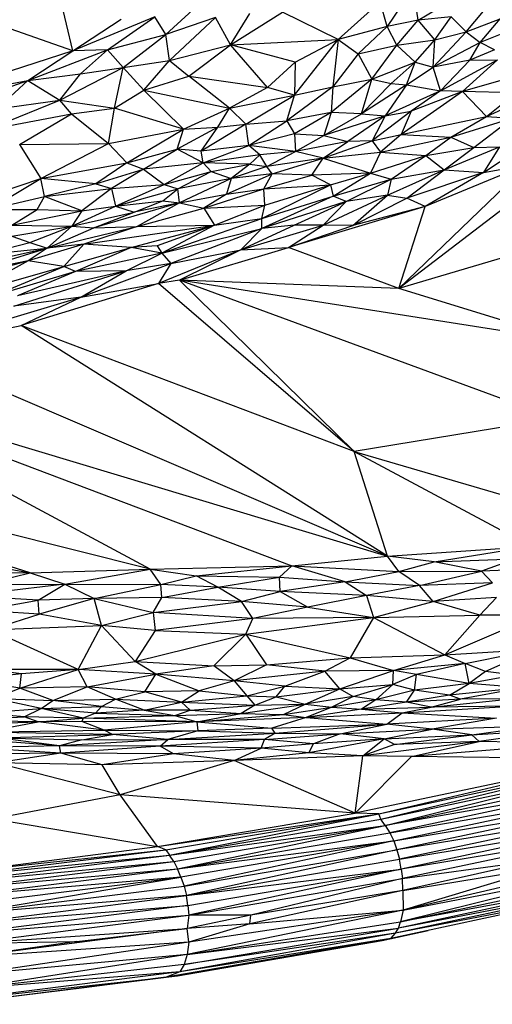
# Paper-space layout '_Dimétrica' of a CAD drawing. Header units: millimetres. Extents: x -87 to 521, y -257 to -44.
# Tile 15 of 20: x 334 to 377, y -252 to -163. Entities that reach past the tile are written whole.
import ezdxf

# ---------------------------------------------------------------- set-up
doc = ezdxf.new("R2010")
doc.units = ezdxf.units.MM

psp = doc.layouts.new('_Dimétrica')

# ---------------------------------------------------------------- linework, layer by layer
at = {"color": 7, "linetype": 'Continuous', "lineweight": 25}
for p, q in [((338.829, -165.797), (336.351, -155.482)), ((338.829, -165.797), (312.683, -156.695)), ((369.48, -160.116), (367.099, -163.612)), ((369.889, -163.049), (369.48, -160.116)), ((349.95, -161.818), (347.19, -164.331)), ((362.703, -164.792), (366.467, -161.385)), ((367.099, -163.612), (366.467, -161.385)), ((374.216, -164.108), (376.532, -161.31)), ((346.207, -162.736), (338.829, -165.797)), ((341.952, -165.716), (346.207, -162.736)), ((347.19, -164.331), (346.207, -162.736)), ((351.666, -162.8), (347.19, -164.331)), ((351.666, -162.8), (347.528, -166.678)), ((353.012, -165.257), (351.666, -162.8)), ((353.012, -165.257), (357.676, -162.312)), ((353.012, -165.257), (354.734, -162.45)), ((362.703, -164.792), (357.676, -162.312)), ((369.889, -163.049), (371.514, -162.083)), ((372.872, -162.738), (369.889, -163.049)), ((371.388, -164.822), (372.872, -162.738)), ((374.216, -164.108), (372.872, -162.738)), ((338.829, -165.797), (343.166, -162.956)), ((367.099, -163.612), (362.703, -164.792)), ((367.099, -163.612), (364.486, -166.066)), ((369.889, -163.049), (367.099, -163.612)), ((367.968, -165.286), (367.099, -163.612)), ((367.968, -165.286), (369.889, -163.049)), ((371.388, -164.822), (369.889, -163.049)), ((374.216, -164.108), (377.259, -162.92)), ((375.466, -165.066), (377.259, -162.92)), ((341.952, -165.716), (347.19, -164.331)), ((343.353, -167.306), (347.19, -164.331)), ((347.528, -166.678), (347.19, -164.331)), ((374.216, -164.108), (371.25, -167.274)), ((371.388, -164.822), (374.216, -164.108)), ((374.216, -164.108), (375.466, -165.066)), ((378.163, -163.962), (375.466, -165.066)), ((347.528, -166.678), (353.012, -165.257)), ((349.269, -168.066), (353.012, -165.257)), ((353.012, -165.257), (362.703, -164.792)), ((356.321, -169.104), (353.012, -165.257)), ((358.832, -166.834), (353.012, -165.257)), ((358.766, -169.792), (362.703, -164.792)), ((358.832, -166.834), (362.703, -164.792)), ((362.703, -164.792), (362.198, -169.044)), ((362.703, -164.792), (364.486, -166.066)), ((364.486, -166.066), (367.968, -165.286)), ((365.724, -168.358), (367.968, -165.286)), ((367.968, -165.286), (371.388, -164.822)), ((369.613, -166.824), (367.968, -165.286)), ((369.613, -166.824), (371.388, -164.822)), ((371.25, -167.274), (371.388, -164.822)), ((375.466, -165.066), (371.25, -167.274)), ((374.548, -166.652), (375.466, -165.066)), ((376.743, -165.701), (375.466, -165.066)), ((338.829, -165.797), (325.315, -170.148)), ((334.785, -168.481), (341.952, -165.716)), ((334.785, -168.481), (338.829, -165.797)), ((341.952, -165.716), (338.829, -165.797)), ((339.517, -167.858), (341.952, -165.716)), ((343.353, -167.306), (341.952, -165.716)), ((364.486, -166.066), (362.198, -169.044)), ((364.486, -166.066), (365.724, -168.358)), ((376.743, -165.701), (374.548, -166.652)), ((343.353, -167.306), (347.528, -166.678)), ((345.202, -169.327), (347.528, -166.678)), ((347.528, -166.678), (349.269, -168.066)), ((356.321, -169.104), (358.832, -166.834)), ((358.832, -166.834), (358.766, -169.792)), ((365.724, -168.358), (369.613, -166.824)), ((367.456, -168.739), (369.613, -166.824)), ((368.849, -168.846), (369.613, -166.824)), ((369.613, -166.824), (371.25, -167.274)), ((374.548, -166.652), (371.25, -167.274)), ((371.903, -169.4), (377.033, -166.611)), ((371.903, -169.4), (374.548, -166.652)), ((377.033, -166.611), (373.876, -169.448)), ((381.672, -167.225), (373.876, -169.448)), ((374.548, -166.652), (377.033, -166.611)), ((334.785, -168.481), (339.517, -167.858)), ((337.654, -170.243), (343.353, -167.306)), ((337.654, -170.243), (339.517, -167.858)), ((339.517, -167.858), (343.353, -167.306)), ((342.585, -170.959), (343.353, -167.306)), ((345.202, -169.327), (343.353, -167.306)), ((345.202, -169.327), (349.269, -168.066)), ((352.906, -170.97), (349.269, -168.066)), ((349.269, -168.066), (356.321, -169.104)), ((368.849, -168.846), (371.25, -167.274)), ((371.903, -169.4), (371.25, -167.274)), ((325.315, -170.148), (334.785, -168.481)), ((328.429, -170.641), (334.785, -168.481)), ((331.973, -171.026), (334.785, -168.481)), ((334.785, -168.481), (337.654, -170.243)), ((365.724, -168.358), (362.067, -171.339)), ((362.198, -169.044), (365.724, -168.358)), ((364.799, -171.463), (365.724, -168.358)), ((367.456, -168.739), (364.799, -171.463)), ((368.849, -168.846), (364.799, -171.463)), ((365.724, -168.358), (367.456, -168.739)), ((368.849, -168.846), (366.925, -171.651)), ((367.456, -168.739), (368.849, -168.846)), ((368.849, -168.846), (371.903, -169.4)), ((376.049, -171.704), (382.208, -168.827)), ((342.585, -170.959), (345.202, -169.327)), ((345.202, -169.327), (348.79, -172.853)), ((345.202, -169.327), (352.906, -170.97)), ((356.321, -169.104), (352.906, -170.97)), ((352.906, -170.97), (358.766, -169.792)), ((354.399, -172.407), (358.766, -169.792)), ((358.766, -169.792), (356.321, -169.104)), ((362.198, -169.044), (358.072, -172.101)), ((358.072, -172.101), (358.766, -169.792)), ((358.766, -169.792), (362.198, -169.044)), ((362.198, -169.044), (362.067, -171.339)), ((371.903, -169.4), (366.925, -171.651)), ((373.876, -169.448), (368.351, -173.313)), ((371.903, -169.4), (369.25, -171.219)), ((373.876, -169.448), (369.25, -171.219)), ((373.876, -169.448), (371.903, -169.4)), ((373.876, -169.448), (376.049, -171.704)), ((378.709, -169.57), (373.876, -169.448)), ((376.049, -171.704), (378.709, -169.57)), ((331.035, -172.9), (337.654, -170.243)), ((331.973, -171.026), (337.654, -170.243)), ((338.703, -171.471), (337.654, -170.243)), ((337.654, -170.243), (342.585, -170.959)), ((331.035, -172.9), (338.703, -171.471)), ((334.015, -174.21), (338.703, -171.471)), ((338.703, -171.471), (342.585, -170.959)), ((338.703, -171.471), (342.024, -174.143)), ((342.024, -174.143), (342.585, -170.959)), ((348.79, -172.853), (342.585, -170.959)), ((348.79, -172.853), (352.906, -170.97)), ((351.872, -172.654), (352.906, -170.97)), ((354.399, -172.407), (352.906, -170.97)), ((362.067, -171.339), (358.072, -172.101)), ((362.067, -171.339), (358.771, -173.257)), ((362.067, -171.339), (361.39, -173.42)), ((361.39, -173.42), (364.799, -171.463)), ((366.925, -171.651), (361.39, -173.42)), ((364.799, -171.463), (362.067, -171.339)), ((366.925, -171.651), (363.551, -173.938)), ((364.799, -171.463), (366.925, -171.651)), ((369.25, -171.219), (365.758, -173.884)), ((366.925, -171.651), (365.758, -173.884)), ((366.925, -171.651), (369.25, -171.219)), ((388.689, -171.442), (368.164, -187.15)), ((369.25, -171.219), (368.351, -173.313)), ((354.399, -172.407), (350.376, -174.822)), ((351.872, -172.654), (354.399, -172.407)), ((354.399, -172.407), (358.072, -172.101)), ((354.651, -174.315), (354.399, -172.407)), ((354.651, -174.315), (358.072, -172.101)), ((358.072, -172.101), (358.771, -173.257)), ((368.351, -173.313), (376.049, -171.704)), ((372.841, -173.573), (376.049, -171.704)), ((372.841, -173.573), (378.352, -171.865)), ((374.885, -174.484), (378.352, -171.865)), ((375.759, -176.741), (382.16, -172.473)), ((376.049, -171.704), (378.352, -171.865)), ((342.024, -174.143), (348.79, -172.853)), ((343.694, -175.863), (348.79, -172.853)), ((351.872, -172.654), (348.217, -174.654)), ((348.217, -174.654), (348.79, -172.853)), ((348.79, -172.853), (351.872, -172.654)), ((350.376, -174.822), (351.872, -172.654)), ((358.771, -173.257), (354.651, -174.315)), ((358.771, -173.257), (361.39, -173.42)), ((358.771, -173.257), (358.84, -174.853)), ((358.84, -174.853), (361.39, -173.42)), ((361.39, -173.42), (363.551, -173.938)), ((365.758, -173.884), (368.351, -173.313)), ((368.351, -173.313), (366.49, -174.905)), ((368.351, -173.313), (372.841, -173.573)), ((334.015, -174.21), (342.024, -174.143)), ((334.015, -174.21), (335.935, -177.278)), ((335.935, -177.278), (342.024, -174.143)), ((342.024, -174.143), (343.694, -175.863)), ((354.651, -174.315), (350.376, -174.822)), ((350.56, -175.873), (354.651, -174.315)), ((355.648, -175.144), (354.651, -174.315)), ((358.84, -174.853), (354.651, -174.315)), ((363.551, -173.938), (358.84, -174.853)), ((361.345, -175.45), (365.758, -173.884)), ((361.345, -175.45), (363.551, -173.938)), ((365.758, -173.884), (363.551, -173.938)), ((365.758, -173.884), (366.49, -174.905)), ((366.49, -174.905), (372.841, -173.573)), ((370.578, -175.204), (372.841, -173.573)), ((372.841, -173.573), (374.885, -174.484)), ((343.694, -175.863), (348.217, -174.654)), ((345.167, -176.437), (348.217, -174.654)), ((350.56, -175.873), (348.217, -174.654)), ((350.376, -174.822), (348.217, -174.654)), ((350.56, -175.873), (350.376, -174.822)), ((355.648, -175.144), (350.56, -175.873)), ((354.737, -175.983), (355.648, -175.144)), ((358.84, -174.853), (355.648, -175.144)), ((356.29, -176.203), (355.648, -175.144)), ((356.29, -176.203), (358.84, -174.853)), ((361.345, -175.45), (358.84, -174.853)), ((361.345, -175.45), (366.49, -174.905)), ((366.49, -174.905), (365.6, -176.81)), ((365.6, -176.81), (370.578, -175.204)), ((366.49, -174.905), (370.578, -175.204)), ((367.456, -177.334), (370.578, -175.204)), ((370.578, -175.204), (374.885, -174.484)), ((370.578, -175.204), (372.218, -176.485)), ((372.218, -176.485), (377.214, -174.442)), ((372.218, -176.485), (374.885, -174.484)), ((374.885, -174.484), (377.214, -174.442)), ((377.214, -174.442), (375.759, -176.741)), ((335.935, -177.278), (343.694, -175.863)), ((343.694, -175.863), (340.902, -177.76)), ((343.694, -175.863), (345.167, -176.437)), ((350.56, -175.873), (345.167, -176.437)), ((347.033, -177.813), (350.56, -175.873)), ((351.258, -176.647), (350.56, -175.873)), ((354.737, -175.983), (350.56, -175.873)), ((351.258, -176.647), (354.737, -175.983)), ((354.737, -175.983), (353.076, -177.269)), ((354.737, -175.983), (356.29, -176.203)), ((361.345, -175.45), (356.29, -176.203)), ((356.758, -176.866), (361.345, -175.45)), ((360.332, -176.985), (361.345, -175.45)), ((361.345, -175.45), (365.6, -176.81)), ((368.164, -187.15), (379.711, -176.012)), ((379.711, -176.012), (370.504, -179.785)), ((375.759, -176.741), (379.711, -176.012)), ((340.902, -177.76), (345.167, -176.437)), ((345.167, -176.437), (342.311, -178.172)), ((345.167, -176.437), (347.033, -177.813)), ((347.033, -177.813), (351.258, -176.647)), ((348.261, -178.204), (351.258, -176.647)), ((351.258, -176.647), (353.076, -177.269)), ((352.657, -178.677), (356.758, -176.866)), ((356.29, -176.203), (353.076, -177.269)), ((356.758, -176.866), (353.076, -177.269)), ((356.014, -178.204), (356.758, -176.866)), ((356.014, -178.204), (360.332, -176.985)), ((356.758, -176.866), (356.29, -176.203)), ((360.332, -176.985), (356.758, -176.866)), ((365.6, -176.81), (360.332, -176.985)), ((362.016, -177.856), (360.332, -176.985)), ((362.016, -177.856), (365.6, -176.81)), ((362.236, -178.858), (365.6, -176.81)), ((365.6, -176.81), (367.456, -177.334)), ((367.118, -178.785), (372.218, -176.485)), ((367.456, -177.334), (372.218, -176.485)), ((368.87, -179.04), (372.218, -176.485)), ((375.759, -176.741), (368.87, -179.04)), ((375.759, -176.741), (370.504, -179.785)), ((372.218, -176.485), (375.759, -176.741)), ((326.691, -180.37), (335.935, -177.278)), ((331.285, -180.052), (335.935, -177.278)), ((336.289, -178.889), (335.935, -177.278)), ((340.902, -177.76), (335.935, -177.278)), ((340.902, -177.76), (336.289, -178.889)), ((340.902, -177.76), (342.311, -178.172)), ((342.311, -178.172), (347.033, -177.813)), ((342.649, -179.755), (347.033, -177.813)), ((347.033, -177.813), (348.261, -178.204)), ((353.076, -177.269), (348.261, -178.204)), ((353.076, -177.269), (348.417, -179.477)), ((353.076, -177.269), (352.657, -178.677)), ((355.819, -180.863), (362.016, -177.856)), ((356.014, -178.204), (362.016, -177.856)), ((356.107, -179.684), (362.016, -177.856)), ((362.016, -177.856), (362.236, -178.858)), ((362.236, -178.858), (367.456, -177.334)), ((363.402, -179.335), (367.456, -177.334)), ((367.456, -177.334), (367.118, -178.785)), ((336.289, -178.889), (342.311, -178.172)), ((342.311, -178.172), (339.646, -180.192)), ((342.311, -178.172), (342.649, -179.755)), ((342.649, -179.755), (348.261, -178.204)), ((346.934, -179.295), (348.261, -178.204)), ((348.417, -179.477), (348.261, -178.204)), ((348.417, -179.477), (352.657, -178.677)), ((350.598, -179.958), (356.014, -178.204)), ((352.657, -178.677), (350.598, -179.958)), ((352.657, -178.677), (356.014, -178.204)), ((356.107, -179.684), (356.014, -178.204)), ((331.285, -180.052), (336.289, -178.889)), ((335.622, -180.052), (336.289, -178.889)), ((339.646, -180.192), (336.289, -178.889)), ((348.417, -179.477), (340.704, -181.723)), ((342.649, -179.755), (346.934, -179.295)), ((344.33, -180.295), (346.934, -179.295)), ((348.417, -179.477), (344.33, -180.295)), ((348.417, -179.477), (344.598, -181.584)), ((346.934, -179.295), (348.417, -179.477)), ((348.417, -179.477), (350.598, -179.958)), ((355.819, -180.863), (362.236, -178.858)), ((362.236, -178.858), (355.831, -181.779)), ((363.402, -179.335), (355.831, -181.779)), ((358.734, -181.471), (363.402, -179.335)), ((361.333, -181.486), (367.118, -178.785)), ((361.333, -181.486), (363.402, -179.335)), ((363.402, -179.335), (362.236, -178.858)), ((367.118, -178.785), (363.402, -179.335)), ((364.022, -181.498), (367.118, -178.785)), ((364.022, -181.498), (368.87, -179.04)), ((367.118, -178.785), (368.87, -179.04)), ((370.504, -179.785), (368.87, -179.04)), ((331.285, -180.052), (335.622, -180.052)), ((333.333, -181.465), (335.622, -180.052)), ((333.333, -181.465), (339.646, -180.192)), ((335.622, -180.052), (339.646, -180.192)), ((338.721, -181.55), (342.649, -179.755)), ((339.646, -180.192), (338.721, -181.55)), ((338.721, -181.55), (344.33, -180.295)), ((339.646, -180.192), (342.649, -179.755)), ((340.704, -181.723), (344.33, -180.295)), ((342.649, -179.755), (344.33, -180.295)), ((344.598, -181.584), (350.598, -179.958)), ((350.598, -179.958), (356.107, -179.684)), ((350.598, -179.958), (351.571, -181.486)), ((351.571, -181.486), (356.107, -179.684)), ((355.819, -180.863), (356.107, -179.684)), ((370.504, -179.785), (358.223, -183.483)), ((370.504, -179.785), (364.022, -181.498)), ((368.164, -187.15), (370.504, -179.785)), ((346.827, -183.998), (355.819, -180.863)), ((351.571, -181.486), (355.819, -180.863)), ((355.831, -181.779), (355.819, -180.863)), ((390.376, -180.577), (368.164, -187.15)), ((333.333, -181.465), (338.721, -181.55)), ((333.333, -182.448), (338.721, -181.55)), ((334.97, -183.02), (338.721, -181.55)), ((338.721, -181.55), (336.522, -183.544)), ((336.522, -183.544), (344.598, -181.584)), ((336.522, -183.544), (340.704, -181.723)), ((338.721, -181.55), (340.704, -181.723)), ((339.818, -183.193), (351.571, -181.486)), ((344.598, -181.584), (339.818, -183.193)), ((340.704, -181.723), (344.598, -181.584)), ((344.067, -183.475), (351.571, -181.486)), ((344.598, -181.584), (351.571, -181.486)), ((351.571, -181.486), (346.4, -183.331)), ((351.571, -181.486), (346.827, -183.998)), ((346.827, -183.998), (355.831, -181.779)), ((355.831, -181.779), (347.633, -184.906)), ((353.938, -183.675), (358.734, -181.471)), ((353.938, -183.675), (361.333, -181.486)), ((355.831, -181.779), (353.938, -183.675)), ((358.734, -181.471), (355.831, -181.779)), ((358.223, -183.483), (361.333, -181.486)), ((358.223, -183.483), (364.022, -181.498)), ((361.333, -181.486), (358.734, -181.471)), ((364.022, -181.498), (361.333, -181.486)), ((330.672, -184.133), (334.97, -183.02)), ((333.333, -182.448), (334.97, -183.02)), ((339.818, -183.193), (334.809, -184.691)), ((334.97, -183.02), (336.522, -183.544)), ((339.818, -183.193), (336.522, -183.544)), ((338.022, -185.19), (339.818, -183.193)), ((344.067, -183.475), (339.818, -183.193)), ((329.252, -185.777), (336.522, -183.544)), ((330.26, -184.917), (336.522, -183.544)), ((330.672, -184.133), (336.522, -183.544)), ((336.522, -183.544), (334.809, -184.691)), ((338.022, -185.19), (344.067, -183.475)), ((344.067, -183.475), (339.073, -185.631)), ((346.827, -183.998), (339.073, -185.631)), ((343.628, -185.574), (346.827, -183.998)), ((346.4, -183.331), (344.067, -183.475)), ((346.827, -183.998), (344.067, -183.475)), ((346.4, -183.331), (346.827, -183.998)), ((353.938, -183.675), (346.532, -186.721)), ((346.827, -183.998), (347.633, -184.906)), ((347.633, -184.906), (353.938, -183.675)), ((348.416, -186.41), (358.223, -183.483)), ((353.938, -183.675), (348.416, -186.41)), ((353.938, -183.675), (358.223, -183.483)), ((368.164, -187.15), (358.223, -183.483)), ((334.809, -184.691), (319.942, -188.712)), ((334.809, -184.691), (329.252, -185.777)), ((334.809, -184.691), (329.345, -187.678)), ((338.022, -185.19), (334.809, -184.691)), ((339.531, -187.943), (347.633, -184.906)), ((347.633, -184.906), (343.628, -185.574)), ((347.633, -184.906), (346.532, -186.721)), ((329.345, -187.678), (338.022, -185.19)), ((331.402, -187.924), (338.022, -185.19)), ((339.073, -185.631), (331.402, -187.924)), ((333.529, -188.766), (343.628, -185.574)), ((343.628, -185.574), (333.846, -187.814)), ((339.073, -185.631), (333.846, -187.814)), ((339.073, -185.631), (338.022, -185.19)), ((343.628, -185.574), (339.073, -185.631)), ((339.531, -187.943), (343.628, -185.574)), ((346.532, -186.721), (334.186, -190.493)), ((339.531, -187.943), (346.532, -186.721)), ((348.416, -186.41), (346.532, -186.721)), ((364.132, -201.822), (346.532, -186.721)), ((348.416, -186.41), (364.132, -201.822)), ((382.285, -198.854), (348.416, -186.41)), ((383.701, -191.971), (348.416, -186.41)), ((368.164, -187.15), (348.416, -186.41)), ((383.701, -191.971), (368.164, -187.15)), ((323.807, -192.64), (339.531, -187.943)), ((339.531, -187.943), (333.529, -188.766)), ((334.186, -190.493), (339.531, -187.943)), ((323.807, -192.64), (334.186, -190.493)), ((367.136, -211.224), (334.186, -190.493)), ((364.132, -201.822), (334.186, -190.493)), ((367.136, -211.224), (323.807, -192.64)), ((345.786, -212.384), (313.436, -195.069)), ((313.436, -195.069), (358.526, -212.105)), ((313.436, -195.069), (367.136, -211.224)), ((334.995, -212.708), (288.305, -198.068)), ((345.786, -212.384), (288.305, -198.068)), ((382.285, -198.854), (364.132, -201.822)), ((367.136, -211.224), (364.132, -201.822)), ((364.132, -201.822), (380.068, -210.338)), ((364.132, -201.822), (391.145, -209.736)), ((290.499, -204.699), (334.995, -212.708)), ((367.136, -211.224), (380.068, -210.338)), ((371.314, -211.721), (380.068, -210.338)), ((358.526, -212.105), (367.136, -211.224)), ((368.158, -212.616), (367.136, -211.224)), ((371.314, -211.721), (367.136, -211.224)), ((371.314, -211.721), (378.696, -211.452)), ((378.696, -211.452), (375.6, -212.564)), ((334.995, -212.708), (345.786, -212.384)), ((338.09, -213.731), (345.786, -212.384)), ((345.786, -212.384), (358.526, -212.105)), ((346.729, -213.785), (345.786, -212.384)), ((345.786, -212.384), (349.92, -212.993)), ((349.92, -212.993), (358.526, -212.105)), ((357.42, -213.101), (358.526, -212.105)), ((363.333, -213.546), (358.526, -212.105)), ((358.526, -212.105), (368.158, -212.616)), ((368.158, -212.616), (371.314, -211.721)), ((375.6, -212.564), (371.314, -211.721)), ((384.75, -212.198), (375.6, -212.564)), ((327.374, -212.687), (334.995, -212.708)), ((330.743, -213.771), (334.995, -212.708)), ((334.995, -212.708), (338.09, -213.731)), ((346.729, -213.785), (349.92, -212.993)), ((351.882, -213.997), (349.92, -212.993)), ((349.92, -212.993), (357.42, -213.101)), ((351.882, -213.997), (357.42, -213.101)), ((357.488, -214.412), (357.42, -213.101)), ((357.42, -213.101), (363.333, -213.546)), ((363.333, -213.546), (368.158, -212.616)), ((368.158, -212.616), (375.6, -212.564)), ((370.004, -213.851), (368.158, -212.616)), ((370.004, -213.851), (375.6, -212.564)), ((375.6, -212.564), (376.587, -213.618)), ((338.09, -213.731), (329.299, -214.804)), ((330.743, -213.771), (338.09, -213.731)), ((335.721, -215.193), (338.09, -213.731)), ((338.09, -213.731), (340.737, -215.023)), ((338.09, -213.731), (346.729, -213.785)), ((340.737, -215.023), (346.729, -213.785)), ((346.828, -214.944), (346.729, -213.785)), ((351.882, -213.997), (346.729, -213.785)), ((346.828, -214.944), (351.882, -213.997)), ((353.989, -215.31), (351.882, -213.997)), ((357.488, -214.412), (351.882, -213.997)), ((363.333, -213.546), (357.488, -214.412)), ((363.333, -213.546), (365.256, -214.762)), ((363.333, -213.546), (370.004, -213.851)), ((370.004, -213.851), (365.256, -214.762)), ((376.587, -213.618), (370.004, -213.851)), ((371.249, -215.307), (370.004, -213.851)), ((371.249, -215.307), (376.587, -213.618)), ((335.721, -215.193), (329.299, -214.804)), ((340.737, -215.023), (335.721, -215.193)), ((340.737, -215.023), (335.789, -216.425)), ((346.828, -214.944), (340.737, -215.023)), ((340.737, -215.023), (346.05, -216.279)), ((341.393, -217.458), (340.737, -215.023)), ((346.05, -216.279), (346.828, -214.944)), ((353.989, -215.31), (346.828, -214.944)), ((353.989, -215.31), (357.488, -214.412)), ((357.488, -214.412), (359.959, -215.8)), ((365.256, -214.762), (357.488, -214.412)), ((365.256, -214.762), (359.959, -215.8)), ((365.256, -214.762), (365.864, -216.733)), ((371.249, -215.307), (365.256, -214.762)), ((376.932, -214.936), (371.249, -215.307)), ((375.435, -216.52), (376.932, -214.936)), ((330.438, -216.11), (335.721, -215.193)), ((335.789, -216.425), (335.721, -215.193)), ((346.05, -216.279), (353.989, -215.31)), ((355.009, -216.841), (353.989, -215.31)), ((359.959, -215.8), (353.989, -215.31)), ((359.959, -215.8), (355.009, -216.841)), ((359.959, -215.8), (365.864, -216.733)), ((365.864, -216.733), (371.249, -215.307)), ((375.435, -216.52), (371.249, -215.307)), ((335.789, -216.425), (330.438, -216.11)), ((331.429, -217.832), (335.789, -216.425)), ((341.393, -217.458), (335.789, -216.425)), ((341.393, -217.458), (346.05, -216.279)), ((355.009, -216.841), (346.05, -216.279)), ((346.05, -216.279), (346.243, -217.915)), ((354.382, -218.244), (365.864, -216.733)), ((365.864, -216.733), (355.009, -216.841)), ((365.864, -216.733), (363.778, -220.376)), ((365.864, -216.733), (375.435, -216.52)), ((365.864, -216.733), (372.286, -220.093)), ((372.286, -220.093), (375.435, -216.52)), ((372.286, -220.093), (380.631, -216.529)), ((380.631, -216.529), (375.435, -216.52)), ((331.429, -217.832), (341.393, -217.458)), ((339.301, -221.404), (341.393, -217.458)), ((341.393, -217.458), (344.446, -220.686)), ((346.243, -217.915), (341.393, -217.458)), ((355.009, -216.841), (346.243, -217.915)), ((354.382, -218.244), (355.009, -216.841)), ((339.301, -221.404), (331.429, -217.832)), ((346.243, -217.915), (344.446, -220.686)), ((344.446, -220.686), (354.382, -218.244)), ((346.243, -217.915), (354.382, -218.244)), ((351.495, -221.071), (354.382, -218.244)), ((354.382, -218.244), (363.778, -220.376)), ((354.382, -218.244), (356.236, -220.988)), ((363.778, -220.376), (372.286, -220.093)), ((367.674, -221.5), (372.286, -220.093)), ((372.286, -220.093), (380.513, -219.57)), ((372.286, -220.093), (374.126, -220.859)), ((374.126, -220.859), (380.513, -219.57)), ((380.513, -219.57), (375.94, -221.6)), ((339.301, -221.404), (344.446, -220.686)), ((346.305, -221.829), (344.446, -220.686)), ((344.446, -220.686), (351.495, -221.071)), ((351.495, -221.071), (346.305, -221.829)), ((351.495, -221.071), (356.236, -220.988)), ((353.328, -222.415), (351.495, -221.071)), ((356.236, -220.988), (353.328, -222.415)), ((356.236, -220.988), (363.778, -220.376)), ((361.49, -221.552), (356.236, -220.988)), ((361.49, -221.552), (363.778, -220.376)), ((363.778, -220.376), (367.674, -221.5)), ((374.126, -220.859), (367.674, -221.5)), ((374.126, -220.859), (369.737, -221.868)), ((375.94, -221.6), (374.126, -220.859)), ((374.482, -222.678), (374.126, -220.859)), ((334.198, -221.793), (329.469, -222.329)), ((339.301, -221.404), (331.022, -221.409)), ((334.198, -221.793), (331.022, -221.409)), ((334.071, -223.096), (339.301, -221.404)), ((334.071, -223.096), (334.198, -221.793)), ((339.301, -221.404), (334.198, -221.793)), ((340.125, -222.959), (339.301, -221.404)), ((346.305, -221.829), (339.301, -221.404)), ((340.125, -222.959), (346.305, -221.829)), ((345.292, -223.427), (346.305, -221.829)), ((346.305, -221.829), (350.184, -223.323)), ((353.328, -222.415), (346.305, -221.829)), ((361.49, -221.552), (353.328, -222.415)), ((357.897, -222.921), (361.49, -221.552)), ((367.674, -221.5), (361.49, -221.552)), ((362.832, -223.163), (361.49, -221.552)), ((362.832, -223.163), (367.674, -221.5)), ((367.609, -222.769), (367.674, -221.5)), ((369.737, -221.868), (367.609, -222.769)), ((369.737, -221.868), (367.674, -221.5)), ((369.56, -223.255), (369.737, -221.868)), ((374.482, -222.678), (369.737, -221.868)), ((375.94, -221.6), (374.482, -222.678)), ((378.611, -221.917), (374.482, -222.678)), ((378.611, -221.917), (375.94, -221.6)), ((334.071, -223.096), (329.469, -222.329)), ((340.125, -222.959), (334.071, -223.096)), ((337.031, -224.188), (340.125, -222.959)), ((342.662, -224.065), (340.125, -222.959)), ((345.292, -223.427), (340.125, -222.959)), ((353.328, -222.415), (350.184, -223.323)), ((353.328, -222.415), (354.472, -223.773)), ((357.897, -222.921), (353.328, -222.415)), ((354.472, -223.773), (357.897, -222.921)), ((357.116, -223.87), (357.897, -222.921)), ((357.897, -222.921), (362.832, -223.163)), ((362.832, -223.163), (367.609, -222.769)), ((364.037, -223.837), (367.609, -222.769)), ((367.609, -222.769), (366.094, -224.131)), ((369.56, -223.255), (367.609, -222.769)), ((374.482, -222.678), (369.56, -223.255)), ((372.719, -223.713), (374.482, -222.678)), ((379.258, -223.045), (374.482, -222.678)), ((331.774, -224.014), (334.071, -223.096)), ((337.031, -224.188), (334.071, -223.096)), ((342.662, -224.065), (345.292, -223.427)), ((350.184, -223.323), (345.292, -223.427)), ((348.613, -224.353), (345.292, -223.427)), ((348.613, -224.353), (350.184, -223.323)), ((348.613, -224.353), (354.472, -223.773)), ((350.184, -223.323), (354.472, -223.773)), ((354.472, -223.773), (355.185, -224.612)), ((354.472, -223.773), (357.116, -223.87)), ((355.185, -224.612), (357.116, -223.87)), ((357.116, -223.87), (362.832, -223.163)), ((357.116, -223.87), (359.71, -224.514)), ((359.71, -224.514), (362.832, -223.163)), ((364.037, -223.837), (359.71, -224.514)), ((364.037, -223.837), (362.118, -224.802)), ((362.832, -223.163), (364.037, -223.837)), ((366.094, -224.131), (364.037, -223.837)), ((369.56, -223.255), (366.094, -224.131)), ((368.851, -224.338), (369.56, -223.255)), ((372.719, -223.713), (368.851, -224.338)), ((372.719, -223.713), (369.56, -223.255)), ((379.258, -223.045), (372.719, -223.713)), ((373.696, -224.07), (372.719, -223.713)), ((379.258, -223.045), (373.696, -224.07)), ((335.983, -224.924), (331.774, -224.014)), ((331.774, -224.014), (337.031, -224.188)), ((335.983, -224.924), (337.031, -224.188)), ((335.983, -224.924), (341.389, -224.739)), ((337.031, -224.188), (342.662, -224.065)), ((341.389, -224.739), (337.031, -224.188)), ((341.389, -224.739), (340.876, -225.344)), ((341.389, -224.739), (342.662, -224.065)), ((341.389, -224.739), (345.255, -225.07)), ((345.255, -225.07), (342.662, -224.065)), ((342.662, -224.065), (348.613, -224.353)), ((345.255, -225.07), (348.613, -224.353)), ((348.613, -224.353), (355.185, -224.612)), ((348.613, -224.353), (349.385, -225.069)), ((349.385, -225.069), (355.185, -224.612)), ((353.975, -225.358), (359.71, -224.514)), ((355.185, -224.612), (353.975, -225.358)), ((355.185, -224.612), (359.71, -224.514)), ((357.779, -225.463), (359.71, -224.514)), ((359.71, -224.514), (362.118, -224.802)), ((366.094, -224.131), (362.118, -224.802)), ((366.094, -224.131), (364.793, -224.985)), ((368.851, -224.338), (364.793, -224.985)), ((368.851, -224.338), (366.094, -224.131)), ((368.463, -225.296), (378.279, -224.696)), ((373.696, -224.07), (368.851, -224.338)), ((371.05, -224.8), (368.851, -224.338)), ((371.05, -224.8), (378.296, -224.048)), ((371.05, -224.8), (373.696, -224.07)), ((378.279, -224.696), (371.05, -224.8)), ((378.296, -224.048), (373.696, -224.07)), ((328.117, -226.003), (334.457, -225.671)), ((330.375, -225.322), (335.983, -224.924)), ((334.457, -225.671), (330.375, -225.322)), ((334.457, -225.671), (335.983, -224.924)), ((335.718, -226.106), (334.457, -225.671)), ((339.764, -225.785), (334.457, -225.671)), ((339.764, -225.785), (335.983, -224.924)), ((340.876, -225.344), (335.983, -224.924)), ((340.876, -225.344), (339.764, -225.785)), ((339.764, -225.785), (348.002, -225.531)), ((345.255, -225.07), (340.876, -225.344)), ((340.876, -225.344), (348.002, -225.531)), ((349.385, -225.069), (345.255, -225.07)), ((345.255, -225.07), (348.002, -225.531)), ((348.002, -225.531), (349.385, -225.069)), ((348.002, -225.531), (353.975, -225.358)), ((348.002, -225.531), (349.978, -226.107)), ((349.385, -225.069), (353.975, -225.358)), ((349.978, -226.107), (353.975, -225.358)), ((349.978, -226.107), (357.779, -225.463)), ((353.975, -225.358), (357.779, -225.463)), ((357.779, -225.463), (362.118, -224.802)), ((357.779, -225.463), (359.823, -225.738)), ((362.118, -224.802), (359.823, -225.738)), ((364.793, -224.985), (359.823, -225.738)), ((359.823, -225.738), (368.463, -225.296)), ((362.118, -224.802), (364.793, -224.985)), ((364.793, -224.985), (371.05, -224.8)), ((364.793, -224.985), (368.463, -225.296)), ((367.059, -226.33), (368.463, -225.296)), ((368.463, -225.296), (371.05, -224.8)), ((368.463, -225.296), (376.923, -225.778)), ((328.053, -226.36), (335.718, -226.106)), ((335.718, -226.106), (328.117, -226.003)), ((330.7, -227.046), (335.718, -226.106)), ((335.718, -226.106), (339.764, -225.785)), ((339.627, -226.086), (335.718, -226.106)), ((341.644, -226.869), (335.718, -226.106)), ((339.764, -225.785), (339.627, -226.086)), ((341.644, -226.869), (339.627, -226.086)), ((349.978, -226.107), (339.627, -226.086)), ((349.978, -226.107), (339.764, -225.785)), ((349.978, -226.107), (341.644, -226.869)), ((359.823, -225.738), (349.978, -226.107)), ((349.978, -226.107), (350.07, -226.921)), ((349.978, -226.107), (356.731, -226.676)), ((359.823, -225.738), (356.731, -226.676)), ((356.731, -226.676), (367.059, -226.33)), ((357.014, -227.127), (367.059, -226.33)), ((359.823, -225.738), (367.059, -226.33)), ((362.882, -227.187), (367.059, -226.33)), ((376.923, -225.778), (367.059, -226.33)), ((371.138, -226.78), (367.059, -226.33)), ((376.923, -225.778), (371.138, -226.78)), ((371.138, -226.78), (380.668, -226.452)), ((374.712, -227.293), (380.668, -226.452)), ((330.7, -227.046), (341.644, -226.869)), ((342.387, -227.245), (330.7, -227.046)), ((331.952, -227.553), (342.387, -227.245)), ((339.622, -227.742), (342.387, -227.245)), ((342.387, -227.245), (341.644, -226.869)), ((341.644, -226.869), (350.07, -226.921)), ((350.07, -226.921), (342.387, -227.245)), ((347.377, -227.713), (342.387, -227.245)), ((350.07, -226.921), (347.377, -227.713)), ((347.377, -227.713), (357.014, -227.127)), ((356.731, -226.676), (350.07, -226.921)), ((350.07, -226.921), (357.014, -227.127)), ((357.014, -227.127), (356.051, -227.707)), ((356.051, -227.707), (362.882, -227.187)), ((357.014, -227.127), (356.731, -226.676)), ((357.014, -227.127), (362.882, -227.187)), ((362.882, -227.187), (360.472, -228.083)), ((362.882, -227.187), (371.138, -226.78)), ((366.828, -227.637), (362.882, -227.187)), ((366.828, -227.637), (371.138, -226.78)), ((366.828, -227.637), (374.712, -227.293)), ((367.775, -228.14), (374.712, -227.293)), ((374.712, -227.293), (371.138, -226.78)), ((374.712, -227.293), (383.725, -226.729)), ((375.386, -227.874), (374.712, -227.293)), ((383.725, -226.729), (375.386, -227.874)), ((337.627, -228.286), (330.107, -228.435)), ((337.627, -228.286), (331.952, -227.553)), ((331.952, -227.553), (339.622, -227.742)), ((337.627, -228.286), (332.58, -227.891)), ((347.377, -227.713), (337.627, -228.286)), ((339.622, -227.742), (337.627, -228.286)), ((346.687, -228.314), (337.627, -228.286)), ((337.751, -228.931), (337.627, -228.286)), ((346.687, -228.314), (337.751, -228.931)), ((339.622, -227.742), (347.377, -227.713)), ((356.051, -227.707), (346.687, -228.314)), ((346.687, -228.314), (347.377, -227.713)), ((347.869, -228.993), (346.687, -228.314)), ((355.761, -228.493), (346.687, -228.314)), ((356.051, -227.707), (347.377, -227.713)), ((355.761, -228.493), (356.051, -227.707)), ((360.472, -228.083), (355.761, -228.493)), ((360.472, -228.083), (356.051, -227.707)), ((366.828, -227.637), (360.053, -228.896)), ((360.053, -228.896), (360.472, -228.083)), ((366.828, -227.637), (360.472, -228.083)), ((364.925, -229.159), (366.828, -227.637)), ((375.386, -227.874), (364.925, -229.159)), ((367.775, -228.14), (364.925, -229.159)), ((367.775, -228.14), (366.828, -227.637)), ((375.386, -227.874), (367.775, -228.14)), ((369.28, -229.242), (375.386, -227.874)), ((383.608, -228.084), (369.28, -229.242)), ((383.608, -228.084), (375.386, -227.874)), ((337.751, -228.931), (326.28, -229.068)), ((337.751, -228.931), (330.107, -228.435)), ((337.751, -228.931), (331.908, -229.809)), ((341.473, -229.986), (337.751, -228.931)), ((347.869, -228.993), (337.751, -228.931)), ((347.869, -228.993), (341.473, -229.986)), ((355.761, -228.493), (347.869, -228.993)), ((353.351, -229.6), (347.869, -228.993)), ((353.351, -229.6), (355.761, -228.493)), ((360.053, -228.896), (353.351, -229.6)), ((364.925, -229.159), (353.351, -229.6)), ((360.053, -228.896), (355.761, -228.493)), ((364.925, -229.159), (360.053, -228.896)), ((364.213, -234.339), (364.925, -229.159)), ((369.28, -229.242), (364.925, -229.159)), ((343.085, -232.676), (331.908, -229.809)), ((341.473, -229.986), (331.908, -229.809)), ((353.351, -229.6), (341.473, -229.986)), ((343.085, -232.676), (341.473, -229.986)), ((353.351, -229.6), (343.085, -232.676)), ((364.213, -234.339), (353.351, -229.6)), ((364.213, -234.339), (369.28, -229.242)), ((387.458, -229.436), (364.213, -234.339)), ((366.348, -234.383), (387.458, -229.436)), ((387.458, -229.436), (369.28, -229.242)), ((366.348, -234.383), (384.486, -230.508)), ((366.524, -234.875), (384.486, -230.508)), ((366.524, -234.875), (384.931, -230.951)), ((366.934, -235.43), (384.931, -230.951)), ((366.934, -235.43), (385.329, -231.512)), ((343.085, -232.676), (331.757, -234.836)), ((346.454, -237.33), (343.085, -232.676)), ((364.213, -234.339), (343.085, -232.676)), ((385.8, -232.152), (366.934, -235.43)), ((385.8, -232.152), (367.336, -236.078)), ((367.336, -236.078), (385.991, -232.93)), ((367.692, -236.819), (385.991, -232.93)), ((346.454, -237.33), (364.213, -234.339)), ((346.454, -237.33), (366.348, -234.383)), ((347.203, -237.631), (366.348, -234.383)), ((347.513, -238.096), (366.348, -234.383)), ((366.348, -234.383), (364.213, -234.339)), ((366.524, -234.875), (366.348, -234.383)), ((367.692, -236.819), (386.351, -233.708)), ((386.351, -233.708), (367.977, -237.622)), ((331.757, -234.836), (346.454, -237.33)), ((347.513, -238.096), (366.524, -234.875)), ((366.934, -235.43), (366.524, -234.875)), ((386.686, -234.533), (367.977, -237.622)), ((386.686, -234.533), (368.216, -238.468)), ((368.216, -238.468), (386.89, -235.398)), ((386.89, -235.398), (368.367, -239.354)), ((347.513, -238.096), (366.934, -235.43)), ((347.922, -238.66), (366.934, -235.43)), ((348.254, -239.33), (366.934, -235.43)), ((348.254, -239.33), (367.336, -236.078)), ((366.934, -235.43), (367.336, -236.078)), ((367.336, -236.078), (367.692, -236.819)), ((386.973, -236.289), (368.367, -239.354)), ((386.973, -236.289), (368.488, -240.211)), ((348.254, -239.33), (367.692, -236.819)), ((367.692, -236.819), (348.536, -240.083)), ((367.692, -236.819), (348.846, -240.885)), ((367.692, -236.819), (367.977, -237.622)), ((327.403, -240.092), (347.203, -237.631)), ((330.424, -239.396), (346.454, -237.33)), ((330.424, -239.396), (347.203, -237.631)), ((347.203, -237.631), (346.454, -237.33)), ((347.203, -237.631), (347.513, -238.096)), ((348.846, -240.885), (367.977, -237.622)), ((367.977, -237.622), (349.058, -241.74)), ((367.977, -237.622), (368.216, -238.468)), ((327.403, -240.092), (347.513, -238.096)), ((327.701, -240.562), (347.513, -238.096)), ((327.701, -240.562), (347.922, -238.66)), ((328.068, -241.132), (347.922, -238.66)), ((347.922, -238.66), (347.513, -238.096)), ((347.922, -238.66), (348.254, -239.33)), ((349.058, -241.74), (368.216, -238.468)), ((368.367, -239.354), (368.216, -238.468)), ((368.488, -240.211), (381.355, -238.424)), ((381.355, -238.424), (368.521, -241.265)), ((387.001, -238.712), (368.55, -243.055)), ((328.068, -241.132), (348.254, -239.33)), ((328.391, -241.804), (348.254, -239.33)), ((348.536, -240.083), (348.254, -239.33)), ((349.058, -241.74), (368.367, -239.354)), ((349.159, -242.618), (368.367, -239.354)), ((368.367, -239.354), (349.248, -243.495)), ((386.848, -239.486), (368.312, -244.082)), ((368.367, -239.354), (368.488, -240.211)), ((368.521, -241.265), (381.363, -239.189)), ((381.363, -239.189), (368.55, -243.055)), ((368.55, -243.055), (386.848, -239.486)), ((348.536, -240.083), (328.391, -241.804)), ((328.631, -242.556), (348.536, -240.083)), ((328.907, -243.379), (348.536, -240.083)), ((348.536, -240.083), (348.846, -240.885)), ((349.248, -243.495), (368.488, -240.211)), ((368.488, -240.211), (354.828, -243.5)), ((368.312, -244.082), (386.655, -240.168)), ((368.521, -241.265), (368.488, -240.211)), ((328.907, -243.379), (348.846, -240.885)), ((348.846, -240.885), (349.058, -241.74)), ((368.521, -241.265), (354.752, -244.271)), ((368.521, -241.265), (354.828, -243.5)), ((386.109, -241.222), (367.851, -245.122)), ((386.411, -240.747), (368.113, -244.657)), ((386.109, -241.222), (368.113, -244.657)), ((386.411, -240.747), (368.312, -244.082)), ((368.521, -241.265), (368.55, -243.055)), ((349.058, -241.74), (328.907, -243.379)), ((329.06, -244.245), (349.058, -241.74)), ((349.159, -242.618), (349.058, -241.74)), ((385.469, -241.71), (367.421, -245.59)), ((385.469, -241.71), (367.851, -245.122)), ((329.06, -244.245), (349.159, -242.618)), ((349.159, -242.618), (329.204, -245.126)), ((368.55, -243.055), (349.12, -247.04)), ((349.159, -242.618), (349.248, -243.495)), ((368.55, -243.055), (349.271, -245.927)), ((354.752, -244.271), (368.55, -243.055)), ((368.55, -243.055), (368.312, -244.082)), ((329.204, -245.126), (349.248, -243.495)), ((329.345, -246.034), (349.248, -243.495)), ((349.248, -243.495), (349.097, -244.687)), ((354.828, -243.5), (349.097, -244.687)), ((349.12, -247.04), (368.312, -244.082)), ((354.828, -243.5), (349.248, -243.495)), ((354.752, -244.271), (354.828, -243.5)), ((368.113, -244.657), (368.312, -244.082)), ((329.345, -246.034), (349.097, -244.687)), ((349.097, -244.687), (329.428, -247.253)), ((339.181, -245.846), (349.097, -244.687)), ((367.851, -245.122), (348.44, -248.598)), ((348.845, -247.928), (368.113, -244.657)), ((367.851, -245.122), (348.845, -247.928)), ((354.752, -244.271), (349.097, -244.687)), ((349.271, -245.927), (349.097, -244.687)), ((349.12, -247.04), (368.113, -244.657)), ((354.752, -244.271), (349.271, -245.927)), ((366.665, -245.776), (370.792, -244.865)), ((367.421, -245.59), (367.851, -245.122)), ((367.851, -245.122), (368.113, -244.657)), ((329.345, -246.034), (339.181, -245.846)), ((349.271, -245.927), (329.347, -248.848)), ((339.181, -245.846), (329.428, -247.253)), ((349.271, -245.927), (329.428, -247.253)), ((367.421, -245.59), (347.226, -249.071)), ((347.226, -249.071), (366.665, -245.776)), ((348.251, -248.933), (366.665, -245.776)), ((367.421, -245.59), (348.44, -248.598)), ((349.271, -245.927), (349.12, -247.04)), ((366.665, -245.776), (367.421, -245.59)), ((349.12, -247.04), (328.939, -250.167)), ((349.12, -247.04), (329.347, -248.848)), ((349.12, -247.04), (348.845, -247.928)), ((348.44, -248.598), (328.428, -251.101)), ((348.845, -247.928), (328.939, -250.167)), ((348.44, -248.598), (328.939, -250.167)), ((348.44, -248.598), (347.226, -249.071)), ((348.845, -247.928), (348.44, -248.598)), ((347.226, -249.071), (327.753, -251.506)), ((327.859, -251.461), (347.226, -249.071)), ((328.428, -251.101), (347.226, -249.071)), ((347.226, -249.071), (339.856, -250.027)), ((347.226, -249.071), (348.251, -248.933)), ((339.856, -250.027), (327.753, -251.506))]:
    psp.add_line(p, q, dxfattribs=at)

doc.saveas('drawing.dxf')
